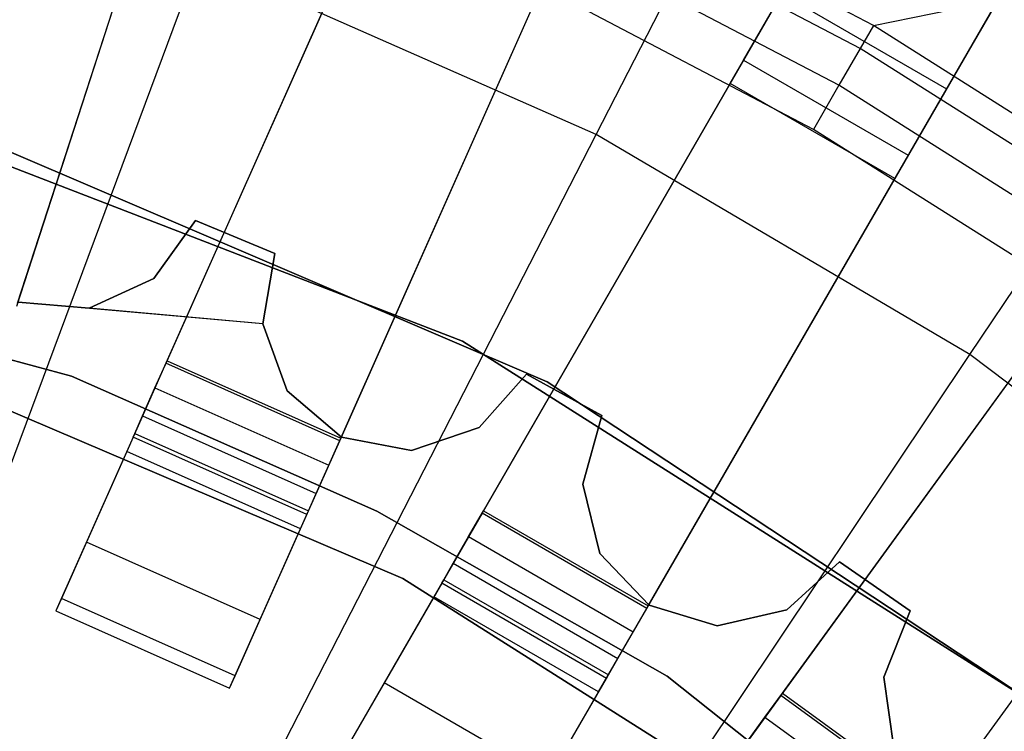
# Model space of a CAD drawing. Extents: x 0.4 to 55.5, y 0.4 to 55.5.
# Tile 86 of 103: x 28.811 to 29.588, y 30.071 to 30.632. Entities that reach past the tile are written whole.
import ezdxf

# ---------------------------------------------------------------- set-up
doc = ezdxf.new("R2010")
doc.units = 0
doc.header["$LTSCALE"] = 2.54
doc.layers.get('0').update_dxf_attribs({"color": 13, "linetype": 'CONTINUOUS'})

# ---------------------------------------------------------------- blocks, each defined once
blk = doc.blocks.new('M_STL')
at = {"color": 0}
for p, q in [((29.26581, 30.54184, 199.19047), (29.80657, 31.59645, 199.4703)), ((29.26581, 30.54184, 199.19047), (29.80657, 31.59645, 199.4703)), ((29.56076, 30.36824, 199.19047), (30.22029, 31.35295, 199.4703)), ((29.56076, 30.36824, 199.19047), (30.22029, 31.35295, 199.4703)), ((28.80883, 30.4066, 31.51999), (29.11233, 31.34066, 31.48468)), ((28.80883, 30.4066, 31.51999), (29.11233, 31.34066, 31.48468)), ((28.80952, 30.40872, 31.66998), (29.10138, 31.30696, 31.6368)), ((28.80952, 30.40872, 31.66998), (29.10138, 31.30696, 31.6368)), ((29.32727, 31.26143, 31.48452), (28.92655, 30.36141, 31.51999)), ((29.32727, 31.26143, 31.48452), (28.92655, 30.36141, 31.51999)), ((28.92746, 30.36345, 31.66998), (29.31283, 31.229, 31.63664)), ((28.92746, 30.36345, 31.66998), (29.31283, 31.229, 31.63664)), ((29.06359, 30.3004, 31.51999), (29.4643, 31.20042, 31.48452)), ((29.06359, 30.3004, 31.51999), (29.4643, 31.20042, 31.48452)), ((29.06449, 30.30244, 31.66998), (29.44986, 31.16799, 31.63664)), ((29.06449, 30.30244, 31.66998), (29.44986, 31.16799, 31.63664)), ((29.66974, 31.09844, 31.48439), (29.17594, 30.24315, 31.51999)), ((29.66974, 31.09844, 31.48439), (29.17594, 30.24315, 31.51999)), ((29.17705, 30.24509, 31.66998), (29.65196, 31.06764, 31.63652)), ((29.17705, 30.24509, 31.66998), (29.65196, 31.06764, 31.63652)), ((29.30584, 30.16815, 31.51999), (29.79964, 31.02344, 31.48439)), ((29.30584, 30.16815, 31.51999), (29.79964, 31.02344, 31.48439)), ((29.30696, 30.17009, 31.66998), (29.78186, 30.99264, 31.63652)), ((29.30696, 30.17009, 31.66998), (29.78186, 30.99264, 31.63652)), ((29.99306, 30.8998, 31.4843), (29.4116, 30.09948, 31.51999)), ((29.99306, 30.8998, 31.4843), (29.4116, 30.09948, 31.51999)), ((29.41291, 30.10128, 31.66998), (29.97214, 30.871, 31.63643)), ((29.41291, 30.10128, 31.66998), (29.97214, 30.871, 31.63643)), ((29.53295, 30.01131, 31.51999), (30.11442, 30.81163, 31.4843)), ((29.53295, 30.01131, 31.51999), (30.11442, 30.81163, 31.4843)), ((29.53426, 30.01311, 31.66998), (30.09349, 30.78283, 31.63643)), ((29.53426, 30.01311, 31.66998), (30.09349, 30.78283, 31.63643)), ((29.4846, 30.62777, 32.45158), (29.2619, 30.74466, 32.45158)), ((29.4846, 30.62777, 32.45158), (29.2619, 30.74466, 32.45158)), ((29.4741, 30.60957, 32.48682), (29.25289, 30.72567, 32.48682)), ((29.4741, 30.60957, 32.48682), (29.25289, 30.72567, 32.48682)), ((29.3716, 30.58206, 10.22519), (29.4466, 30.71196, 10.22519)), ((29.3716, 30.58206, 10.22519), (29.4466, 30.71196, 10.22519)), ((29.4574, 30.58065, 32.51066), (29.23857, 30.6955, 32.51066)), ((29.4574, 30.58065, 32.51066), (29.23857, 30.6955, 32.51066)), ((29.4846, 30.62777, 32.45158), (29.84022, 30.70057, 31.71907)), ((29.4846, 30.62777, 32.45158), (29.84022, 30.70057, 31.71907)), ((28.5316, 29.55252, 199.00516), (28.9527, 30.68002, 199.19047)), ((28.5316, 29.55252, 199.00516), (28.9527, 30.68002, 199.19047)), ((29.26581, 30.54184, 199.19047), (28.9527, 30.68002, 199.19047)), ((29.26581, 30.54184, 199.19047), (28.9527, 30.68002, 199.19047)), ((29.43732, 30.54587, 32.51907), (29.22136, 30.65922, 32.51907)), ((29.43732, 30.54587, 32.51907), (29.22136, 30.65922, 32.51907)), ((29.38222, 30.60045, 10.75484), (29.41244, 30.65279, 10.84444)), ((29.38222, 30.60045, 10.75484), (29.41244, 30.65279, 10.84444)), ((29.41244, 30.65279, 10.84444), (29.54235, 30.57779, 10.84444)), ((29.41244, 30.65279, 10.84444), (29.54235, 30.57779, 10.84444)), ((29.58749, 30.65598, 10.90383), (29.54235, 30.57779, 10.84444)), ((29.58749, 30.65598, 10.90383), (29.54235, 30.57779, 10.84444)), ((29.57651, 30.63696, 10.22519), (29.50151, 30.50706, 10.22519)), ((29.57651, 30.63696, 10.22519), (29.50151, 30.50706, 10.22519)), ((29.4846, 30.62777, 32.45158), (29.4741, 30.60957, 32.48682)), ((29.4846, 30.62777, 32.45158), (29.4741, 30.60957, 32.48682)), ((29.69718, 30.49335, 32.45158), (29.4846, 30.62777, 32.45158)), ((29.69718, 30.49335, 32.45158), (29.4846, 30.62777, 32.45158)), ((29.4741, 30.60957, 32.48682), (29.4574, 30.58065, 32.51066)), ((29.4741, 30.60957, 32.48682), (29.4574, 30.58065, 32.51066)), ((29.68524, 30.47605, 32.48682), (29.4741, 30.60957, 32.48682)), ((29.68524, 30.47605, 32.48682), (29.4741, 30.60957, 32.48682)), ((29.3716, 30.58206, 10.64886), (29.38222, 30.60045, 10.75484)), ((29.3716, 30.58206, 10.64886), (29.38222, 30.60045, 10.75484)), ((29.38222, 30.60045, 10.75484), (29.51213, 30.52545, 10.75484)), ((29.38222, 30.60045, 10.75484), (29.51213, 30.52545, 10.75484)), ((29.50151, 30.50706, 10.22519), (29.3716, 30.58206, 10.22519)), ((29.50151, 30.50706, 10.22519), (29.3716, 30.58206, 10.22519)), ((29.50151, 30.50706, 10.64886), (29.3716, 30.58206, 10.64886)), ((29.3716, 30.58206, 10.22519), (29.3716, 30.58206, 10.64886)), ((29.50151, 30.50706, 10.64886), (29.3716, 30.58206, 10.64886)), ((29.3716, 30.58206, 10.22519), (29.3716, 30.58206, 10.64886)), ((29.4574, 30.58065, 32.51066), (29.43732, 30.54587, 32.51907)), ((29.4574, 30.58065, 32.51066), (29.43732, 30.54587, 32.51907)), ((29.66628, 30.44857, 32.51066), (29.4574, 30.58065, 32.51066)), ((29.66628, 30.44857, 32.51066), (29.4574, 30.58065, 32.51066)), ((29.16052, 30.37882, 10.55513), (28.65763, 30.57306, 10.55513)), ((28.65763, 30.57306, 2.05513), (29.16052, 30.37882, 2.05513)), ((29.16052, 30.37882, 10.55513), (28.65763, 30.57306, 10.55513)), ((28.65763, 30.57306, 2.05513), (29.16052, 30.37882, 2.05513)), ((29.54235, 30.57779, 10.84444), (29.51213, 30.52545, 10.75484)), ((29.54235, 30.57779, 10.84444), (29.51213, 30.52545, 10.75484)), ((28.71666, 29.47085, 199.00516), (29.26581, 30.54184, 199.19047)), ((28.71666, 29.47085, 199.00516), (29.26581, 30.54184, 199.19047)), ((29.22733, 30.34684, 10.15513), (28.77357, 30.54079, 10.15513)), ((28.77357, 30.54079, 10.25513), (29.22733, 30.34684, 10.25513)), ((28.77357, 30.54079, 10.25513), (29.22733, 30.34684, 10.25513)), ((29.22733, 30.34684, 10.15513), (28.77357, 30.54079, 10.15513)), ((29.56076, 30.36824, 199.19047), (29.26581, 30.54184, 199.19047)), ((29.56076, 30.36824, 199.19047), (29.26581, 30.54184, 199.19047)), ((29.64346, 30.41552, 32.51907), (29.43732, 30.54587, 32.51907)), ((29.64346, 30.41552, 32.51907), (29.43732, 30.54587, 32.51907)), ((29.51213, 30.52545, 10.75484), (29.50151, 30.50706, 10.64886)), ((29.51213, 30.52545, 10.75484), (29.50151, 30.50706, 10.64886)), ((29.50151, 30.50706, 10.64886), (29.50151, 30.50706, 10.22519)), ((29.50151, 30.50706, 10.64886), (29.50151, 30.50706, 10.22519)), ((28.34427, 30.48865, 10.55513), (28.85211, 30.35133, 10.55513)), ((28.85211, 30.35133, 2.05513), (28.34427, 30.48865, 2.05513)), ((28.85211, 30.35133, 2.05513), (28.34427, 30.48865, 2.05513)), ((28.34427, 30.48865, 10.55513), (28.85211, 30.35133, 10.55513)), ((28.91709, 30.42838, 32.02907), (28.94981, 30.47411, 32.02907)), ((28.94981, 30.47411, 31.82907), (28.91709, 30.42838, 31.82907)), ((28.94981, 30.47411, 31.82907), (28.91709, 30.42838, 31.82907)), ((28.91709, 30.42838, 32.02907), (28.94981, 30.47411, 32.02907)), ((28.94981, 30.47411, 32.02907), (28.94981, 30.47411, 31.82907)), ((28.94981, 30.47411, 32.02907), (29.01254, 30.44796, 32.02907)), ((29.01254, 30.44796, 31.82907), (28.94981, 30.47411, 31.82907)), ((28.94981, 30.47411, 32.02907), (28.94981, 30.47411, 31.82907)), ((29.01254, 30.44796, 31.82907), (28.94981, 30.47411, 31.82907)), ((28.94981, 30.47411, 32.02907), (29.01254, 30.44796, 32.02907)), ((29.01254, 30.44796, 32.02907), (29.00309, 30.39253, 32.02907)), ((29.00309, 30.39253, 31.82907), (29.01254, 30.44796, 31.82907)), ((29.00309, 30.39253, 31.82907), (29.01254, 30.44796, 31.82907)), ((29.01254, 30.44796, 32.02907), (29.00309, 30.39253, 32.02907)), ((29.01254, 30.44796, 32.02907), (29.01254, 30.44796, 31.82907)), ((29.01254, 30.44796, 32.02907), (29.01254, 30.44796, 31.82907)), ((28.86604, 30.4048, 32.02907), (28.91709, 30.42838, 32.02907)), ((28.91709, 30.42838, 31.82907), (28.86604, 30.4048, 31.82907)), ((28.91709, 30.42838, 31.82907), (28.86604, 30.4048, 31.82907)), ((28.86604, 30.4048, 32.02907), (28.91709, 30.42838, 32.02907)), ((28.91709, 30.42838, 32.02907), (28.91709, 30.42838, 31.82907)), ((28.91709, 30.42838, 32.02907), (28.91709, 30.42838, 31.82907)), ((28.81001, 30.40953, 32.02907), (28.86604, 30.4048, 32.02907)), ((28.86604, 30.4048, 31.82907), (28.81001, 30.40953, 31.82907)), ((28.86604, 30.4048, 31.82907), (28.81001, 30.40953, 31.82907)), ((29.00309, 30.39253, 32.02907), (28.81001, 30.40953, 32.02907)), ((28.86604, 30.4048, 32.02907), (28.86604, 30.4048, 31.82907)), ((28.86604, 30.4048, 32.02907), (28.86604, 30.4048, 31.82907)), ((29.00309, 30.39253, 32.02907), (28.86604, 30.4048, 32.02907)), ((29.00309, 30.39253, 32.02907), (29.00309, 30.39253, 31.82907)), ((29.00309, 30.39253, 32.02907), (29.00309, 30.39253, 31.82907)), ((29.00309, 30.39253, 32.02907), (29.02227, 30.33967, 32.02907)), ((29.02227, 30.33967, 31.82907), (29.00309, 30.39253, 31.82907)), ((29.02227, 30.33967, 31.82907), (29.00309, 30.39253, 31.82907)), ((29.00309, 30.39253, 32.02907), (29.02227, 30.33967, 32.02907)), ((29.61584, 30.09021, 10.55513), (29.16052, 30.37882, 10.55513)), ((29.16052, 30.37882, 2.05513), (29.61584, 30.09021, 2.05513)), ((29.16052, 30.37882, 10.55513), (29.16052, 30.37882, 2.05513)), ((29.61584, 30.09021, 10.55513), (29.16052, 30.37882, 10.55513)), ((29.16052, 30.37882, 2.05513), (29.61584, 30.09021, 2.05513)), ((29.16052, 30.37882, 10.55513), (29.16052, 30.37882, 2.05513)), ((28.89099, 29.36824, 199.00516), (29.56076, 30.36824, 199.19047)), ((28.89099, 29.36824, 199.00516), (29.56076, 30.36824, 199.19047)), ((28.92655, 30.36141, 31.51999), (28.89562, 30.29193, 31.53496)), ((28.92655, 30.36141, 31.51999), (28.89562, 30.29193, 31.53496)), ((28.9179, 30.34198, 31.6746), (28.92746, 30.36345, 31.66998)), ((28.9179, 30.34198, 31.6746), (28.92746, 30.36345, 31.66998)), ((29.06359, 30.3004, 31.51999), (28.92655, 30.36141, 31.51999)), ((29.06359, 30.3004, 31.51999), (28.92655, 30.36141, 31.51999)), ((28.92746, 30.36345, 31.66998), (29.06449, 30.30244, 31.66998)), ((28.92746, 30.36345, 31.66998), (29.06449, 30.30244, 31.66998)), ((29.83356, 30.16158, 199.19047), (29.56076, 30.36824, 199.19047)), ((29.83356, 30.16158, 199.19047), (29.56076, 30.36824, 199.19047)), ((28.73403, 30.35345, 4.3696), (29.11343, 30.1918, 4.3696)), ((29.11343, 30.1918, 3.3696), (28.73403, 30.35345, 3.3696)), ((28.73403, 30.35345, 4.3696), (29.11343, 30.1918, 4.3696)), ((29.11343, 30.1918, 3.3696), (28.73403, 30.35345, 3.3696)), ((28.85211, 30.35133, 10.55513), (29.09301, 30.24487, 10.55513)), ((29.09301, 30.24487, 2.05513), (28.85211, 30.35133, 2.05513)), ((28.85211, 30.35133, 2.05513), (28.85211, 30.35133, 10.55513)), ((28.85211, 30.35133, 2.05513), (28.85211, 30.35133, 10.55513)), ((29.09301, 30.24487, 2.05513), (28.85211, 30.35133, 2.05513)), ((28.85211, 30.35133, 10.55513), (29.09301, 30.24487, 10.55513)), ((29.17353, 30.31075, 32.02907), (29.21086, 30.3528, 32.02907)), ((29.21086, 30.3528, 31.82907), (29.17353, 30.31075, 31.82907)), ((29.21086, 30.3528, 31.82907), (29.17353, 30.31075, 31.82907)), ((29.17353, 30.31075, 32.02907), (29.21086, 30.3528, 32.02907)), ((29.21086, 30.3528, 32.02907), (29.21086, 30.3528, 31.82907)), ((29.21086, 30.3528, 32.02907), (29.2705, 30.32024, 32.02907)), ((29.2705, 30.32024, 31.82907), (29.21086, 30.3528, 31.82907)), ((29.21086, 30.3528, 32.02907), (29.21086, 30.3528, 31.82907)), ((29.2705, 30.32024, 31.82907), (29.21086, 30.3528, 31.82907)), ((29.21086, 30.3528, 32.02907), (29.2705, 30.32024, 32.02907)), ((29.63916, 30.07499, 10.15513), (29.22733, 30.34684, 10.15513)), ((29.22733, 30.34684, 10.25513), (29.63916, 30.07499, 10.25513)), ((29.22733, 30.34684, 10.25513), (29.63916, 30.07499, 10.25513)), ((29.22733, 30.34684, 10.25513), (29.22733, 30.34684, 10.15513)), ((29.63916, 30.07499, 10.15513), (29.22733, 30.34684, 10.15513)), ((29.22733, 30.34684, 10.25513), (29.22733, 30.34684, 10.15513)), ((28.90805, 30.31986, 31.69093), (28.9179, 30.34198, 31.6746)), ((28.90805, 30.31986, 31.69093), (28.9179, 30.34198, 31.6746)), ((28.9179, 30.34198, 31.6746), (29.05493, 30.28097, 31.6746)), ((28.9179, 30.34198, 31.6746), (29.05493, 30.28097, 31.6746)), ((29.02227, 30.33967, 32.02907), (29.02227, 30.33967, 31.82907)), ((29.02227, 30.33967, 32.02907), (29.02227, 30.33967, 31.82907)), ((29.02227, 30.33967, 32.02907), (29.06506, 30.30319, 32.02907)), ((29.06506, 30.30319, 31.82907), (29.02227, 30.33967, 31.82907)), ((29.06506, 30.30319, 31.82907), (29.02227, 30.33967, 31.82907)), ((29.02227, 30.33967, 32.02907), (29.06506, 30.30319, 32.02907)), ((28.90196, 30.30617, 31.71599), (28.90805, 30.31986, 31.69093)), ((28.90196, 30.30617, 31.71599), (28.90805, 30.31986, 31.69093)), ((28.90805, 30.31986, 31.69093), (29.04509, 30.25885, 31.69093)), ((28.90805, 30.31986, 31.69093), (29.04509, 30.25885, 31.69093)), ((29.2705, 30.32024, 32.02907), (29.25531, 30.2661, 32.02907)), ((29.25531, 30.2661, 31.82907), (29.2705, 30.32024, 31.82907)), ((29.25531, 30.2661, 31.82907), (29.2705, 30.32024, 31.82907)), ((29.2705, 30.32024, 32.02907), (29.25531, 30.2661, 32.02907)), ((29.2705, 30.32024, 32.02907), (29.2705, 30.32024, 31.82907)), ((29.2705, 30.32024, 32.02907), (29.2705, 30.32024, 31.82907)), ((29.1203, 30.29263, 32.02907), (29.17353, 30.31075, 32.02907)), ((29.17353, 30.31075, 31.82907), (29.1203, 30.29263, 31.82907)), ((29.17353, 30.31075, 31.82907), (29.1203, 30.29263, 31.82907)), ((29.1203, 30.29263, 32.02907), (29.17353, 30.31075, 32.02907)), ((29.17353, 30.31075, 32.02907), (29.17353, 30.31075, 31.82907)), ((29.17353, 30.31075, 32.02907), (29.17353, 30.31075, 31.82907)), ((28.90062, 30.30316, 32.02907), (28.83961, 30.16613, 32.02907)), ((28.90062, 30.30316, 32.02907), (28.83961, 30.16613, 32.02907)), ((28.90061, 30.30314, 31.74119), (28.90196, 30.30617, 31.71599)), ((28.90061, 30.30314, 31.74119), (28.90196, 30.30617, 31.71599)), ((28.90062, 30.30316, 32.02907), (28.90061, 30.30314, 31.74119)), ((28.90062, 30.30316, 32.02907), (28.90061, 30.30314, 31.74119)), ((29.03764, 30.24213, 31.74119), (28.90061, 30.30314, 31.74119)), ((29.03764, 30.24213, 31.74119), (28.90061, 30.30314, 31.74119)), ((29.03765, 30.24215, 32.02907), (28.90062, 30.30316, 32.02907)), ((29.03765, 30.24215, 32.02907), (28.90062, 30.30316, 32.02907)), ((28.90196, 30.30617, 31.71599), (29.03899, 30.24516, 31.71599)), ((28.90196, 30.30617, 31.71599), (29.03899, 30.24516, 31.71599)), ((29.03265, 30.23092, 31.53496), (29.06359, 30.3004, 31.51999)), ((29.03265, 30.23092, 31.53496), (29.06359, 30.3004, 31.51999)), ((29.05493, 30.28097, 31.6746), (29.06449, 30.30244, 31.66998)), ((29.05493, 30.28097, 31.6746), (29.06449, 30.30244, 31.66998)), ((29.06506, 30.30319, 32.02907), (29.06506, 30.30319, 31.82907)), ((29.06506, 30.30319, 32.02907), (29.06506, 30.30319, 31.82907)), ((29.06506, 30.30319, 32.02907), (29.1203, 30.29263, 32.02907)), ((29.1203, 30.29263, 31.82907), (29.06506, 30.30319, 31.82907)), ((29.1203, 30.29263, 31.82907), (29.06506, 30.30319, 31.82907)), ((29.06506, 30.30319, 32.02907), (29.1203, 30.29263, 32.02907)), ((28.89562, 30.29193, 31.53496), (28.86376, 30.22036, 31.58778)), ((28.89562, 30.29193, 31.53496), (28.86376, 30.22036, 31.58778)), ((29.03265, 30.23092, 31.53496), (28.89562, 30.29193, 31.53496)), ((29.03265, 30.23092, 31.53496), (28.89562, 30.29193, 31.53496)), ((29.1203, 30.29263, 32.02907), (29.1203, 30.29263, 31.82907)), ((29.1203, 30.29263, 32.02907), (29.1203, 30.29263, 31.82907)), ((29.04509, 30.25885, 31.69093), (29.05493, 30.28097, 31.6746)), ((29.04509, 30.25885, 31.69093), (29.05493, 30.28097, 31.6746)), ((29.25531, 30.2661, 32.02907), (29.25531, 30.2661, 31.82907)), ((29.25531, 30.2661, 32.02907), (29.25531, 30.2661, 31.82907)), ((29.25531, 30.2661, 32.02907), (29.26886, 30.21152, 32.02907)), ((29.26886, 30.21152, 31.82907), (29.25531, 30.2661, 31.82907)), ((29.26886, 30.21152, 31.82907), (29.25531, 30.2661, 31.82907)), ((29.25531, 30.2661, 32.02907), (29.26886, 30.21152, 32.02907)), ((29.03899, 30.24516, 31.71599), (29.04509, 30.25885, 31.69093)), ((29.03899, 30.24516, 31.71599), (29.04509, 30.25885, 31.69093)), ((29.03764, 30.24213, 31.74119), (29.03899, 30.24516, 31.71599)), ((29.03764, 30.24213, 31.74119), (29.03899, 30.24516, 31.71599)), ((29.09301, 30.24487, 10.55513), (29.32191, 30.11459, 10.55513)), ((29.32191, 30.11459, 2.05513), (29.09301, 30.24487, 2.05513)), ((29.09301, 30.24487, 2.05513), (29.09301, 30.24487, 10.55513)), ((29.09301, 30.24487, 2.05513), (29.09301, 30.24487, 10.55513)), ((29.32191, 30.11459, 2.05513), (29.09301, 30.24487, 2.05513)), ((29.09301, 30.24487, 10.55513), (29.32191, 30.11459, 10.55513)), ((29.1653, 30.22473, 31.6746), (29.17705, 30.24509, 31.66998)), ((29.1653, 30.22473, 31.6746), (29.17705, 30.24509, 31.66998)), ((29.17705, 30.24509, 31.66998), (29.30696, 30.17009, 31.66998)), ((29.17705, 30.24509, 31.66998), (29.30696, 30.17009, 31.66998)), ((28.97664, 30.10512, 32.02907), (29.03765, 30.24215, 32.02907)), ((28.97664, 30.10512, 32.02907), (29.03765, 30.24215, 32.02907)), ((29.03765, 30.24215, 32.02907), (29.03764, 30.24213, 31.74119)), ((29.03765, 30.24215, 32.02907), (29.03764, 30.24213, 31.74119)), ((29.17594, 30.24315, 31.51999), (29.13792, 30.17729, 31.53496)), ((29.17594, 30.24315, 31.51999), (29.13792, 30.17729, 31.53496)), ((29.30584, 30.16815, 31.51999), (29.17594, 30.24315, 31.51999)), ((29.30584, 30.16815, 31.51999), (29.17594, 30.24315, 31.51999)), ((29.00079, 30.15936, 31.58778), (29.03265, 30.23092, 31.53496)), ((29.00079, 30.15936, 31.58778), (29.03265, 30.23092, 31.53496)), ((29.1532, 30.20376, 31.69093), (29.1653, 30.22473, 31.6746)), ((29.1532, 30.20376, 31.69093), (29.1653, 30.22473, 31.6746)), ((29.1653, 30.22473, 31.6746), (29.29521, 30.14973, 31.6746)), ((29.1653, 30.22473, 31.6746), (29.29521, 30.14973, 31.6746)), ((28.86376, 30.22036, 31.58778), (28.84404, 30.17607, 31.66887)), ((28.86376, 30.22036, 31.58778), (28.84404, 30.17607, 31.66887)), ((29.00079, 30.15936, 31.58778), (28.86376, 30.22036, 31.58778)), ((29.00079, 30.15936, 31.58778), (28.86376, 30.22036, 31.58778)), ((29.26886, 30.21152, 32.02907), (29.26886, 30.21152, 31.82907)), ((29.26886, 30.21152, 32.02907), (29.26886, 30.21152, 31.82907)), ((29.26886, 30.21152, 32.02907), (29.3076, 30.17077, 32.02907)), ((29.3076, 30.17077, 31.82907), (29.26886, 30.21152, 31.82907)), ((29.3076, 30.17077, 31.82907), (29.26886, 30.21152, 31.82907)), ((29.26886, 30.21152, 32.02907), (29.3076, 30.17077, 32.02907)), ((29.1457, 30.19078, 31.71599), (29.1532, 30.20376, 31.69093)), ((29.1457, 30.19078, 31.71599), (29.1532, 30.20376, 31.69093)), ((29.1532, 30.20376, 31.69093), (29.2831, 30.12876, 31.69093)), ((29.1532, 30.20376, 31.69093), (29.2831, 30.12876, 31.69093)), ((29.41627, 30.16695, 32.02907), (29.45778, 30.20488, 32.02907)), ((29.45778, 30.20488, 31.82907), (29.41627, 30.16695, 31.82907)), ((29.45778, 30.20488, 31.82907), (29.41627, 30.16695, 31.82907)), ((29.41627, 30.16695, 32.02907), (29.45778, 30.20488, 32.02907)), ((29.45778, 30.20488, 32.02907), (29.45778, 30.20488, 31.82907)), ((29.45778, 30.20488, 32.02907), (29.5137, 30.16625, 32.02907)), ((29.5137, 30.16625, 31.82907), (29.45778, 30.20488, 31.82907)), ((29.45778, 30.20488, 32.02907), (29.45778, 30.20488, 31.82907)), ((29.5137, 30.16625, 31.82907), (29.45778, 30.20488, 31.82907)), ((29.45778, 30.20488, 32.02907), (29.5137, 30.16625, 32.02907)), ((29.11343, 30.1918, 4.3696), (29.11343, 30.1918, 3.3696)), ((29.11343, 30.1918, 4.3696), (29.46199, 29.97139, 4.3696)), ((29.46199, 29.97139, 3.3696), (29.11343, 30.1918, 3.3696)), ((29.11343, 30.1918, 4.3696), (29.11343, 30.1918, 3.3696)), ((29.11343, 30.1918, 4.3696), (29.46199, 29.97139, 4.3696)), ((29.46199, 29.97139, 3.3696), (29.11343, 30.1918, 3.3696)), ((29.14405, 30.18791, 31.74119), (29.1457, 30.19078, 31.71599)), ((29.14405, 30.18791, 31.74119), (29.1457, 30.19078, 31.71599)), ((29.1457, 30.19078, 31.71599), (29.27561, 30.11578, 31.71599)), ((29.1457, 30.19078, 31.71599), (29.27561, 30.11578, 31.71599)), ((29.14406, 30.18794, 32.02907), (29.06906, 30.05804, 32.02907)), ((29.14406, 30.18794, 32.02907), (29.06906, 30.05804, 32.02907)), ((29.14406, 30.18794, 32.02907), (29.14405, 30.18791, 31.74119)), ((29.14406, 30.18794, 32.02907), (29.14405, 30.18791, 31.74119)), ((29.27395, 30.11291, 31.74119), (29.14405, 30.18791, 31.74119)), ((29.27395, 30.11291, 31.74119), (29.14405, 30.18791, 31.74119)), ((29.27397, 30.11294, 32.02907), (29.14406, 30.18794, 32.02907)), ((29.27397, 30.11294, 32.02907), (29.14406, 30.18794, 32.02907)), ((28.84404, 30.17607, 31.66887), (28.83962, 30.16616, 31.74414)), ((28.84404, 30.17607, 31.66887), (28.83962, 30.16616, 31.74414)), ((28.98107, 30.11506, 31.66887), (28.84404, 30.17607, 31.66887)), ((28.98107, 30.11506, 31.66887), (28.84404, 30.17607, 31.66887)), ((29.13792, 30.17729, 31.53496), (29.09874, 30.10945, 31.58778)), ((29.13792, 30.17729, 31.53496), (29.09874, 30.10945, 31.58778)), ((29.26782, 30.10229, 31.53496), (29.13792, 30.17729, 31.53496)), ((29.26782, 30.10229, 31.53496), (29.13792, 30.17729, 31.53496)), ((29.26782, 30.10229, 31.53496), (29.30584, 30.16815, 31.51999)), ((29.26782, 30.10229, 31.53496), (29.30584, 30.16815, 31.51999)), ((29.29521, 30.14973, 31.6746), (29.30696, 30.17009, 31.66998)), ((29.29521, 30.14973, 31.6746), (29.30696, 30.17009, 31.66998)), ((29.3076, 30.17077, 32.02907), (29.3076, 30.17077, 31.82907)), ((29.3076, 30.17077, 32.02907), (29.3076, 30.17077, 31.82907)), ((29.3076, 30.17077, 32.02907), (29.36143, 30.1545, 32.02907)), ((29.36143, 30.1545, 31.82907), (29.3076, 30.17077, 31.82907)), ((29.36143, 30.1545, 31.82907), (29.3076, 30.17077, 31.82907)), ((29.3076, 30.17077, 32.02907), (29.36143, 30.1545, 32.02907)), ((28.83962, 30.16616, 31.74414), (28.83961, 30.16613, 32.02907)), ((28.83962, 30.16616, 31.74414), (28.83961, 30.16613, 32.02907)), ((28.83961, 30.16613, 32.02907), (28.97664, 30.10512, 32.02907)), ((28.83961, 30.16613, 32.02907), (28.97664, 30.10512, 32.02907)), ((28.83962, 30.16616, 31.74414), (28.97666, 30.10515, 31.74414)), ((28.83962, 30.16616, 31.74414), (28.97666, 30.10515, 31.74414)), ((29.36143, 30.1545, 32.02907), (29.41627, 30.16695, 32.02907)), ((29.41627, 30.16695, 31.82907), (29.36143, 30.1545, 31.82907)), ((29.41627, 30.16695, 31.82907), (29.36143, 30.1545, 31.82907)), ((29.36143, 30.1545, 32.02907), (29.41627, 30.16695, 32.02907)), ((29.41627, 30.16695, 32.02907), (29.41627, 30.16695, 31.82907)), ((29.41627, 30.16695, 32.02907), (29.41627, 30.16695, 31.82907)), ((29.5137, 30.16625, 32.02907), (29.49293, 30.114, 32.02907)), ((29.49293, 30.114, 31.82907), (29.5137, 30.16625, 31.82907)), ((29.49293, 30.114, 31.82907), (29.5137, 30.16625, 31.82907)), ((29.5137, 30.16625, 32.02907), (29.49293, 30.114, 32.02907)), ((29.5137, 30.16625, 32.02907), (29.5137, 30.16625, 31.82907)), ((29.5137, 30.16625, 32.02907), (29.5137, 30.16625, 31.82907)), ((28.98107, 30.11506, 31.66887), (29.00079, 30.15936, 31.58778)), ((28.98107, 30.11506, 31.66887), (29.00079, 30.15936, 31.58778)), ((29.36143, 30.1545, 32.02907), (29.36143, 30.1545, 31.82907)), ((29.36143, 30.1545, 32.02907), (29.36143, 30.1545, 31.82907)), ((29.2831, 30.12876, 31.69093), (29.29521, 30.14973, 31.6746)), ((29.2831, 30.12876, 31.69093), (29.29521, 30.14973, 31.6746)), ((29.27561, 30.11578, 31.71599), (29.2831, 30.12876, 31.69093)), ((29.27561, 30.11578, 31.71599), (29.2831, 30.12876, 31.69093)), ((28.97666, 30.10515, 31.74414), (28.98107, 30.11506, 31.66887)), ((28.97666, 30.10515, 31.74414), (28.98107, 30.11506, 31.66887)), ((29.19897, 29.98304, 32.02907), (29.27397, 30.11294, 32.02907)), ((29.19897, 29.98304, 32.02907), (29.27397, 30.11294, 32.02907)), ((29.27395, 30.11291, 31.74119), (29.27561, 30.11578, 31.71599)), ((29.27395, 30.11291, 31.74119), (29.27561, 30.11578, 31.71599)), ((29.27397, 30.11294, 32.02907), (29.27395, 30.11291, 31.74119)), ((29.27397, 30.11294, 32.02907), (29.27395, 30.11291, 31.74119)), ((29.32191, 30.11459, 10.55513), (29.73444, 29.78813, 10.55513)), ((29.73444, 29.78813, 2.05513), (29.32191, 30.11459, 2.05513)), ((29.32191, 30.11459, 2.05513), (29.32191, 30.11459, 10.55513)), ((29.32191, 30.11459, 2.05513), (29.32191, 30.11459, 10.55513)), ((29.73444, 29.78813, 2.05513), (29.32191, 30.11459, 2.05513)), ((29.32191, 30.11459, 10.55513), (29.73444, 29.78813, 10.55513)), ((29.49293, 30.114, 32.02907), (29.49293, 30.114, 31.82907)), ((29.49293, 30.114, 32.02907), (29.49293, 30.114, 31.82907)), ((29.49293, 30.114, 32.02907), (29.5007, 30.05831, 32.02907)), ((29.5007, 30.05831, 31.82907), (29.49293, 30.114, 31.82907)), ((29.5007, 30.05831, 31.82907), (29.49293, 30.114, 31.82907)), ((29.49293, 30.114, 32.02907), (29.5007, 30.05831, 32.02907)), ((28.97664, 30.10512, 32.02907), (28.97666, 30.10515, 31.74414)), ((28.97664, 30.10512, 32.02907), (28.97666, 30.10515, 31.74414)), ((29.09874, 30.10945, 31.58778), (29.0745, 30.06746, 31.66887)), ((29.09874, 30.10945, 31.58778), (29.0745, 30.06746, 31.66887)), ((29.22865, 30.03445, 31.58778), (29.09874, 30.10945, 31.58778)), ((29.22865, 30.03445, 31.58778), (29.09874, 30.10945, 31.58778)), ((29.22865, 30.03445, 31.58778), (29.26782, 30.10229, 31.53496)), ((29.22865, 30.03445, 31.58778), (29.26782, 30.10229, 31.53496)), ((29.4116, 30.09948, 31.51999), (29.36689, 30.03795, 31.53496)), ((29.4116, 30.09948, 31.51999), (29.36689, 30.03795, 31.53496)), ((29.39909, 30.08227, 31.6746), (29.41291, 30.10128, 31.66998)), ((29.39909, 30.08227, 31.6746), (29.41291, 30.10128, 31.66998)), ((29.53295, 30.01131, 31.51999), (29.4116, 30.09948, 31.51999)), ((29.53295, 30.01131, 31.51999), (29.4116, 30.09948, 31.51999)), ((29.41291, 30.10128, 31.66998), (29.53426, 30.01311, 31.66998)), ((29.41291, 30.10128, 31.66998), (29.53426, 30.01311, 31.66998)), ((29.38486, 30.06268, 31.69093), (29.39909, 30.08227, 31.6746)), ((29.38486, 30.06268, 31.69093), (29.39909, 30.08227, 31.6746)), ((29.39909, 30.08227, 31.6746), (29.52045, 29.9941, 31.6746)), ((29.39909, 30.08227, 31.6746), (29.52045, 29.9941, 31.6746))]:
    blk.add_line(p, q, dxfattribs=at)

msp = doc.modelspace()

# ---------------------------------------------------------------- block references
at = {"color": 0}
msp.add_blockref('M_STL', (0, 0), dxfattribs=at)

doc.saveas('drawing.dxf')
